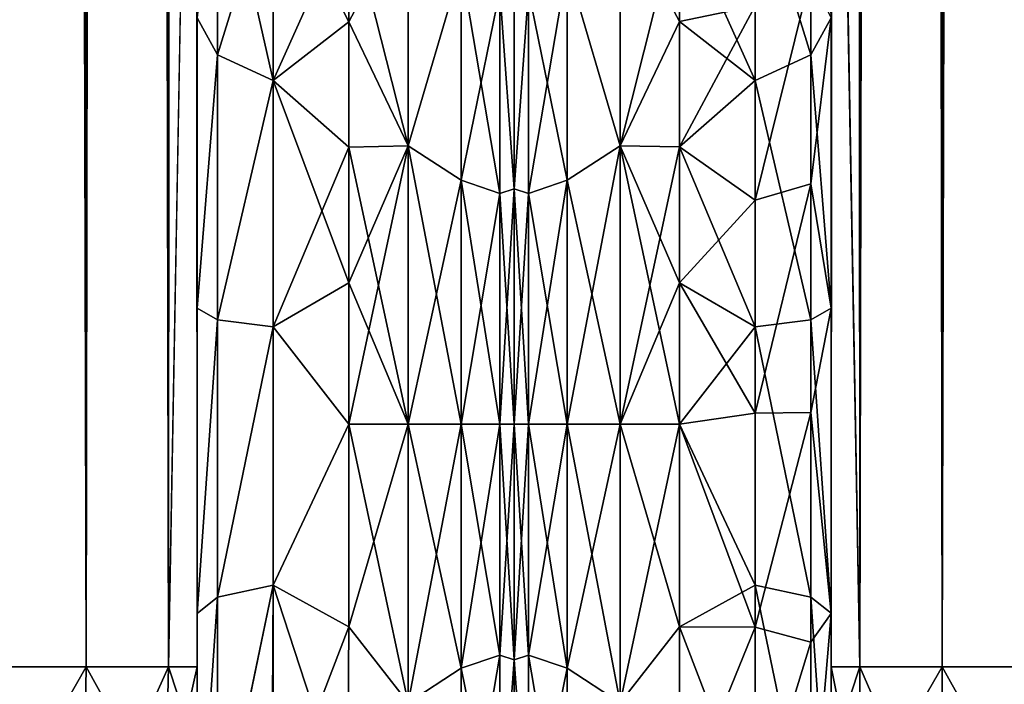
# Model space of a CAD drawing. Extents: x -23 to 470, y -1800 to 0.
# Tile 21 of 243: x 30 to 62, y -1781 to -1759. Entities that reach past the tile are written whole.
import ezdxf

# ---------------------------------------------------------------- set-up
doc = ezdxf.new("R2010")
doc.units = 0
doc.header["$LTSCALE"] = 61.050099
for name, color, linetype in [('10', 7, 'CONTINUOUS'), ('14', 7, 'CONTINUOUS'), ('15', 7, 'CONTINUOUS'), ('16', 7, 'CONTINUOUS'), ('17', 7, 'CONTINUOUS'), ('18', 7, 'CONTINUOUS'), ('40', 7, 'CONTINUOUS'), ('42', 7, 'CONTINUOUS'), ('45', 7, 'CONTINUOUS'), ('47', 7, 'CONTINUOUS'), ('52', 7, 'CONTINUOUS'), ('53', 7, 'CONTINUOUS'), ('549', 7, 'CONTINUOUS'), ('551', 7, 'CONTINUOUS'), ('552', 7, 'CONTINUOUS'), ('553', 7, 'CONTINUOUS'), ('559', 7, 'CONTINUOUS'), ('563', 7, 'CONTINUOUS'), ('580', 7, 'CONTINUOUS'), ('582', 7, 'CONTINUOUS'), ('588', 7, 'CONTINUOUS'), ('589', 7, 'CONTINUOUS'), ('590', 7, 'CONTINUOUS'), ('591', 7, 'CONTINUOUS')]:
    doc.layers.add(name, color=color, linetype=linetype)

msp = doc.modelspace()

# ---------------------------------------------------------------- linework, layer by layer
at = {"layer": '10', "linetype": 'CONTINUOUS'}
for points in [[(56.45, -1728.15, 61.5), (56.45, -1735.917, 59.966), (56.45, -1780, 61.5), (56.45, -1728.15, 61.5)], [(56.45, -1782.865, -60.931), (56.45, -1783.734, -60.5), (56.45, -1728.15, -61.5), (56.45, -1782.865, -60.931)], [(56.45, -1728.15, -61.5), (56.45, -1783.734, -60.5), (56.45, -1735.92, -59.965), (56.45, -1728.15, -61.5)], [(56.45, -1780, -61.5), (56.45, -1782.865, -60.931), (56.45, -1728.15, -61.5), (56.45, -1780, -61.5)], [(56.45, -1735.917, 59.966), (56.45, -1742.613, 55.523), (56.45, -1785.305, 59.301), (56.45, -1735.917, 59.966)], [(56.45, -1780, 61.5), (56.45, -1735.917, 59.966), (56.45, -1782.865, 60.931), (56.45, -1780, 61.5)], [(56.45, -1782.865, 60.931), (56.45, -1735.917, 59.966), (56.45, -1783.734, 60.5), (56.45, -1782.865, 60.931)], [(56.45, -1783.734, 60.5), (56.45, -1735.917, 59.966), (56.45, -1785.305, 59.301), (56.45, -1783.734, 60.5)], [(56.45, -1786.5, -57.734), (56.45, -1786.933, -56.86), (56.45, -1735.92, -59.965), (56.45, -1786.5, -57.734)], [(56.45, -1735.92, -59.965), (56.45, -1786.933, -56.86), (56.45, -1742.616, -55.52), (56.45, -1735.92, -59.965)], [(56.45, -1785.305, -59.301), (56.45, -1786.5, -57.734), (56.45, -1735.92, -59.965), (56.45, -1785.305, -59.301)], [(56.45, -1783.734, -60.5), (56.45, -1785.305, -59.301), (56.45, -1735.92, -59.965), (56.45, -1783.734, -60.5)], [(56.45, -1742.613, 55.523), (56.45, -1747.082, 48.856), (56.45, -1787.5, 54), (56.45, -1742.613, 55.523)], [(56.45, -1785.305, 59.301), (56.45, -1742.613, 55.523), (56.45, -1786.5, 57.734), (56.45, -1785.305, 59.301)], [(56.45, -1786.5, 57.734), (56.45, -1742.613, 55.523), (56.45, -1786.933, 56.86), (56.45, -1786.5, 57.734)], [(56.45, -1786.933, 56.86), (56.45, -1742.613, 55.523), (56.45, -1787.5, 54), (56.45, -1786.933, 56.86)], [(56.45, -1742.613, -26.477), (56.45, -1747.082, -33.144), (56.45, -1768.175, -28.742), (56.45, -1742.613, -26.477)], [(56.45, -1758.598, -25.714), (56.45, -1742.613, -26.477), (56.45, -1768.175, -28.742), (56.45, -1758.598, -25.714)], [(56.45, -1747.083, 33.148), (56.45, -1742.616, 26.48), (56.45, -1768.176, 28.742), (56.45, -1747.083, 33.148)], [(56.45, -1768.176, 28.742), (56.45, -1742.616, 26.48), (56.45, -1758.599, 25.714), (56.45, -1768.176, 28.742)], [(56.45, -1786.933, -56.86), (56.45, -1787.5, -54), (56.45, -1742.616, -55.52), (56.45, -1786.933, -56.86)], [(56.45, -1742.616, -55.52), (56.45, -1787.5, -54), (56.45, -1747.083, -48.852), (56.45, -1742.616, -55.52)], [(56.45, -1747.082, 48.856), (56.45, -1748.65, 41.002), (56.45, -1787.5, 54), (56.45, -1747.082, 48.856)], [(56.45, -1747.082, -33.144), (56.45, -1748.65, -40.998), (56.45, -1778.234, -28.319), (56.45, -1747.082, -33.144)], [(56.45, -1768.175, -28.742), (56.45, -1747.082, -33.144), (56.45, -1778.234, -28.319), (56.45, -1768.175, -28.742)], [(56.45, -1748.65, 41.002), (56.45, -1747.083, 33.148), (56.45, -1787.5, 54), (56.45, -1748.65, 41.002)], [(56.45, -1787.5, 54), (56.45, -1747.083, 33.148), (56.45, -1768.176, 28.742), (56.45, -1787.5, 54)], [(56.45, -1787.5, -54), (56.45, -1787.5, -24.51), (56.45, -1747.083, -48.852), (56.45, -1787.5, -54)], [(56.45, -1747.083, -48.852), (56.45, -1787.5, -24.51), (56.45, -1748.65, -40.998), (56.45, -1747.083, -48.852)], [(56.45, -1748.65, -40.998), (56.45, -1787.5, -24.51), (56.45, -1778.234, -28.319), (56.45, -1748.65, -40.998)], [(56.45, -1778.235, 28.319), (56.45, -1787.5, 54), (56.45, -1768.176, 28.742), (56.45, -1778.235, 28.319)], [(56.45, -1787.5, 24.51), (56.45, -1787.5, 54), (56.45, -1778.235, 28.319), (56.45, -1787.5, 24.51)]]:
    msp.add_3dface(points, dxfattribs=at)
at = {"layer": '14', "linetype": 'CONTINUOUS'}
for points in [[(46, -1751.5, 0), (46, -1753.067, -7.855), (46, -1790.933, -7.854), (46, -1751.5, 0)], [(46, -1753.067, 7.854), (46, -1751.5, 0), (46, -1792.5, 0), (46, -1753.067, 7.854)], [(46, -1792.5, 0), (46, -1751.5, 0), (46, -1790.933, -7.854), (46, -1792.5, 0)], [(46, -1753.067, -7.855), (46, -1757.536, -14.522), (46, -1790.933, -7.854), (46, -1753.067, -7.855)], [(46, -1757.536, 14.522), (46, -1753.067, 7.854), (46, -1786.464, 14.522), (46, -1757.536, 14.522)], [(46, -1786.464, 14.522), (46, -1753.067, 7.854), (46, -1790.933, 7.855), (46, -1786.464, 14.522)], [(46, -1790.933, 7.855), (46, -1753.067, 7.854), (46, -1792.5, 0), (46, -1790.933, 7.855)], [(46, -1757.536, -14.522), (46, -1764.234, -18.966), (46, -1786.464, -14.522), (46, -1757.536, -14.522)], [(46, -1790.933, -7.854), (46, -1757.536, -14.522), (46, -1786.464, -14.522), (46, -1790.933, -7.854)], [(46, -1764.235, 18.966), (46, -1757.536, 14.522), (46, -1779.766, 18.966), (46, -1764.235, 18.966)], [(46, -1779.766, 18.966), (46, -1757.536, 14.522), (46, -1786.464, 14.522), (46, -1779.766, 18.966)], [(46, -1764.234, -18.966), (46, -1772, -20.5), (46, -1779.765, -18.966), (46, -1764.234, -18.966)], [(46, -1786.464, -14.522), (46, -1764.234, -18.966), (46, -1779.765, -18.966), (46, -1786.464, -14.522)], [(46, -1772, 20.5), (46, -1764.235, 18.966), (46, -1779.766, 18.966), (46, -1772, 20.5)]]:
    msp.add_3dface(points, dxfattribs=at)
at = {"layer": '15', "linetype": 'CONTINUOUS'}
for points in [[(49.5, -1781.184, -22.173), (49.5, -1772, -24), (51.45, -1778.677, -23.052), (49.5, -1781.184, -22.173)], [(51.45, -1778.677, -23.052), (49.5, -1772, -24), (51.45, -1772, -24), (51.45, -1778.677, -23.052)], [(49.5, -1772, 24), (49.5, -1781.184, 22.173), (51.45, -1772, 24), (49.5, -1772, 24)], [(51.45, -1772, 24), (49.5, -1781.184, 22.173), (51.45, -1778.677, 23.052), (51.45, -1772, 24)], [(51.45, -1784.828, -20.284), (49.5, -1781.184, -22.173), (51.45, -1778.677, -23.052), (51.45, -1784.828, -20.284)], [(51.45, -1778.677, 23.052), (49.5, -1781.184, 22.173), (51.45, -1784.828, 20.284), (51.45, -1778.677, 23.052)]]:
    msp.add_3dface(points, dxfattribs=at)
at = {"layer": '16', "linetype": 'CONTINUOUS'}
for points in [[(49.5, -1755.029, 16.971), (49.5, -1762.816, 22.173), (51.446, -1755.087, 17.028), (49.5, -1755.029, 16.971)], [(49.5, -1762.816, -22.173), (49.5, -1755.029, -16.971), (51.45, -1758.724, -19.994), (49.5, -1762.816, -22.173)], [(51.45, -1758.724, -19.994), (49.5, -1755.029, -16.971), (51.446, -1755.091, -17.032), (51.45, -1758.724, -19.994)], [(51.446, -1755.087, 17.028), (49.5, -1762.816, 22.173), (51.45, -1758.724, 19.994), (51.446, -1755.087, 17.028)], [(51.45, -1758.724, 19.994), (49.5, -1762.816, 22.173), (51.45, -1762.858, 22.191), (51.45, -1758.724, 19.994)], [(51.45, -1762.858, -22.191), (49.5, -1762.816, -22.173), (51.45, -1758.724, -19.994), (51.45, -1762.858, -22.191)], [(51.45, -1772, -24), (49.5, -1772, -24), (49.5, -1762.816, -22.173), (51.45, -1772, -24)], [(49.5, -1762.816, 22.173), (49.5, -1772, 24), (51.45, -1762.858, 22.191), (49.5, -1762.816, 22.173)], [(51.45, -1772, -24), (49.5, -1762.816, -22.173), (51.45, -1767.341, -23.543), (51.45, -1772, -24)], [(51.45, -1767.341, -23.543), (49.5, -1762.816, -22.173), (51.45, -1762.858, -22.191), (51.45, -1767.341, -23.543)], [(51.45, -1762.858, 22.191), (49.5, -1772, 24), (51.45, -1767.341, 23.543), (51.45, -1762.858, 22.191)], [(49.5, -1772, 24), (51.45, -1772, 24), (51.45, -1767.341, 23.543), (49.5, -1772, 24)]]:
    msp.add_3dface(points, dxfattribs=at)
at = {"layer": '17', "linetype": 'CONTINUOUS'}
for points in [[(56.45, -20, 61.5), (56.45, -71.85, 61.5), (57.402, -1780, 66.284), (56.45, -20, 61.5)], [(56.45, -20, 61.5), (57.402, -1780, 66.284), (57.402, -20, 66.284), (56.45, -20, 61.5)], [(57.402, -1780, 66.284), (60.111, -1780, 70.339), (57.402, -20, 66.284), (57.402, -1780, 66.284)], [(60.111, -1780, 70.339), (60.111, -20, 70.339), (57.402, -20, 66.284), (60.111, -1780, 70.339)], [(60.111, -1780, 70.339), (64.16, -1780, 73.046), (60.111, -20, 70.339), (60.111, -1780, 70.339)], [(64.16, -1780, 73.046), (64.16, -20, 73.046), (60.111, -20, 70.339), (64.16, -1780, 73.046)], [(56.45, -71.85, 61.5), (56.45, -1728.15, 61.5), (57.402, -1780, 66.284), (56.45, -71.85, 61.5)], [(56.45, -1728.15, 61.5), (56.45, -1780, 61.5), (57.402, -1780, 66.284), (56.45, -1728.15, 61.5)]]:
    msp.add_3dface(points, dxfattribs=at)
at = {"layer": '18', "linetype": 'CONTINUOUS'}
for points in [[(56.45, -1780, -61.5), (56.45, -1728.15, -61.5), (57.402, -20, -66.284), (56.45, -1780, -61.5)], [(57.402, -1780, -66.284), (56.45, -1780, -61.5), (57.402, -20, -66.284), (57.402, -1780, -66.284)], [(60.111, -1780, -70.339), (57.402, -1780, -66.284), (60.111, -20, -70.339), (60.111, -1780, -70.339)], [(57.402, -1780, -66.284), (57.402, -20, -66.284), (60.111, -20, -70.339), (57.402, -1780, -66.284)], [(64.16, -1780, -73.046), (60.111, -1780, -70.339), (64.16, -20, -73.046), (64.16, -1780, -73.046)], [(60.111, -1780, -70.339), (60.111, -20, -70.339), (64.16, -20, -73.046), (60.111, -1780, -70.339)]]:
    msp.add_3dface(points, dxfattribs=at)
at = {"layer": '40', "linetype": 'CONTINUOUS'}
for points in [[(56.45, -1780, 61.5), (56.45, -1782.865, 60.931), (57.402, -1784.701, 65.349), (56.45, -1780, 61.5)], [(56.45, -1780, 61.5), (57.402, -1784.701, 65.349), (57.402, -1780, 66.284), (56.45, -1780, 61.5)], [(57.402, -1784.701, 65.349), (60.111, -1786.253, 69.095), (57.402, -1780, 66.284), (57.402, -1784.701, 65.349)], [(57.402, -1780, 66.284), (60.111, -1786.253, 69.095), (60.111, -1780, 70.339), (57.402, -1780, 66.284)], [(60.111, -1786.253, 69.095), (64.166, -1787.29, 71.599), (60.111, -1780, 70.339), (60.111, -1786.253, 69.095)], [(60.111, -1780, 70.339), (64.166, -1787.29, 71.599), (64.16, -1780, 73.046), (60.111, -1780, 70.339)]]:
    msp.add_3dface(points, dxfattribs=at)
at = {"layer": '42', "linetype": 'CONTINUOUS'}
for points in [[(56.45, -1782.865, -60.931), (56.45, -1780, -61.5), (57.402, -1780, -66.284), (56.45, -1782.865, -60.931)], [(56.45, -1782.865, -60.931), (57.402, -1780, -66.284), (57.402, -1784.701, -65.349), (56.45, -1782.865, -60.931)], [(57.402, -1780, -66.284), (60.111, -1780, -70.339), (57.402, -1784.701, -65.349), (57.402, -1780, -66.284)], [(57.402, -1784.701, -65.349), (60.111, -1780, -70.339), (60.111, -1786.253, -69.095), (57.402, -1784.701, -65.349)], [(60.111, -1780, -70.339), (64.16, -1780, -73.046), (60.111, -1786.253, -69.095), (60.111, -1780, -70.339)], [(60.111, -1786.253, -69.095), (64.16, -1780, -73.046), (64.166, -1787.29, -71.599), (60.111, -1786.253, -69.095)]]:
    msp.add_3dface(points, dxfattribs=at)
at = {"layer": '45', "linetype": 'CONTINUOUS'}
for points in [[(53.946, -1753.886, -16.744), (55.779, -1752.541, -17.987), (55.78, -1759.821, -23.535), (53.946, -1753.886, -16.744)], [(55.779, -1752.541, -17.987), (56.45, -1758.598, -25.714), (55.78, -1759.821, -23.535), (55.779, -1752.541, -17.987)], [(53.946, -1760.663, -21.908), (51.446, -1755.091, -17.032), (53.946, -1753.886, -16.744), (53.946, -1760.663, -21.908)], [(53.946, -1760.663, -21.908), (53.946, -1753.886, -16.744), (55.78, -1759.821, -23.535), (53.946, -1760.663, -21.908)], [(51.45, -1758.724, -19.994), (51.446, -1755.091, -17.032), (53.946, -1760.663, -21.908), (51.45, -1758.724, -19.994)], [(56.45, -1758.598, -25.714), (56.45, -1768.175, -28.742), (55.78, -1759.821, -23.535), (56.45, -1758.598, -25.714)], [(51.45, -1762.858, -22.191), (51.45, -1758.724, -19.994), (53.946, -1760.663, -21.908), (51.45, -1762.858, -22.191)], [(53.946, -1760.663, -21.908), (55.78, -1759.821, -23.535), (55.78, -1768.554, -26.275), (53.946, -1760.663, -21.908)], [(55.78, -1759.821, -23.535), (56.45, -1768.175, -28.742), (55.78, -1768.554, -26.275), (55.78, -1759.821, -23.535)], [(53.947, -1768.792, -24.459), (51.45, -1762.858, -22.191), (53.946, -1760.663, -21.908), (53.947, -1768.792, -24.459)], [(53.947, -1768.792, -24.459), (53.946, -1760.663, -21.908), (55.78, -1768.554, -26.275), (53.947, -1768.792, -24.459)], [(51.45, -1767.341, -23.543), (51.45, -1762.858, -22.191), (53.947, -1768.792, -24.459), (51.45, -1767.341, -23.543)], [(51.45, -1772, -24), (51.45, -1767.341, -23.543), (53.947, -1768.792, -24.459), (51.45, -1772, -24)], [(56.45, -1768.175, -28.742), (56.45, -1778.234, -28.319), (55.78, -1768.554, -26.275), (56.45, -1768.175, -28.742)], [(53.947, -1768.792, -24.459), (55.78, -1768.554, -26.275), (55.78, -1777.699, -25.88), (53.947, -1768.792, -24.459)], [(55.78, -1768.554, -26.275), (56.45, -1778.234, -28.319), (55.78, -1777.699, -25.88), (55.78, -1768.554, -26.275)], [(53.947, -1777.305, -24.091), (51.45, -1772, -24), (53.947, -1768.792, -24.459), (53.947, -1777.305, -24.091)], [(53.947, -1777.305, -24.091), (53.947, -1768.792, -24.459), (55.78, -1777.699, -25.88), (53.947, -1777.305, -24.091)], [(51.45, -1778.677, -23.052), (51.45, -1772, -24), (53.947, -1777.305, -24.091), (51.45, -1778.677, -23.052)], [(53.948, -1785.185, -20.849), (51.45, -1778.677, -23.052), (53.947, -1777.305, -24.091), (53.948, -1785.185, -20.849)], [(53.948, -1785.185, -20.849), (53.947, -1777.305, -24.091), (55.78, -1786.164, -22.397), (53.948, -1785.185, -20.849)], [(53.947, -1777.305, -24.091), (55.78, -1777.699, -25.88), (55.78, -1786.164, -22.397), (53.947, -1777.305, -24.091)], [(56.45, -1778.234, -28.319), (56.45, -1787.5, -24.51), (55.78, -1777.699, -25.88), (56.45, -1778.234, -28.319)], [(55.78, -1777.699, -25.88), (56.45, -1787.5, -24.51), (55.78, -1786.164, -22.397), (55.78, -1777.699, -25.88)], [(51.45, -1784.828, -20.284), (51.45, -1778.677, -23.052), (53.948, -1785.185, -20.849), (51.45, -1784.828, -20.284)]]:
    msp.add_3dface(points, dxfattribs=at)
at = {"layer": '47', "linetype": 'CONTINUOUS'}
for points in [[(51.446, -1755.087, 17.028), (51.45, -1758.724, 19.994), (53.946, -1758.209, 20.452), (51.446, -1755.087, 17.028)], [(53.946, -1758.209, 20.452), (53.946, -1764.617, 23.537), (55.78, -1757.185, 21.971), (53.946, -1758.209, 20.452)], [(53.946, -1764.617, 23.537), (55.78, -1764.068, 25.284), (55.78, -1757.185, 21.971), (53.946, -1764.617, 23.537)], [(55.78, -1764.068, 25.284), (56.45, -1758.599, 25.714), (55.78, -1757.185, 21.971), (55.78, -1764.068, 25.284)], [(51.45, -1758.724, 19.994), (51.45, -1762.858, 22.191), (53.946, -1758.209, 20.452), (51.45, -1758.724, 19.994)], [(53.946, -1758.209, 20.452), (51.45, -1762.858, 22.191), (53.946, -1764.617, 23.537), (53.946, -1758.209, 20.452)], [(56.45, -1768.176, 28.742), (56.45, -1758.599, 25.714), (55.78, -1764.068, 25.284), (56.45, -1768.176, 28.742)], [(51.45, -1762.858, 22.191), (51.45, -1767.341, 23.543), (53.946, -1764.617, 23.537), (51.45, -1762.858, 22.191)], [(53.946, -1764.617, 23.537), (53.947, -1771.638, 24.665), (55.78, -1764.068, 25.284), (53.946, -1764.617, 23.537)], [(53.947, -1771.638, 24.665), (55.78, -1771.611, 26.497), (55.78, -1764.068, 25.284), (53.947, -1771.638, 24.665)], [(55.78, -1771.611, 26.497), (56.45, -1768.176, 28.742), (55.78, -1764.068, 25.284), (55.78, -1771.611, 26.497)], [(53.946, -1764.617, 23.537), (51.45, -1767.341, 23.543), (53.947, -1771.638, 24.665), (53.946, -1764.617, 23.537)], [(51.45, -1767.341, 23.543), (51.45, -1772, 24), (53.947, -1771.638, 24.665), (51.45, -1767.341, 23.543)], [(56.45, -1778.235, 28.319), (56.45, -1768.176, 28.742), (55.78, -1771.611, 26.497), (56.45, -1778.235, 28.319)], [(53.947, -1771.638, 24.665), (51.45, -1772, 24), (53.947, -1778.689, 23.744), (53.947, -1771.638, 24.665)], [(53.947, -1771.638, 24.665), (53.947, -1778.689, 23.744), (55.78, -1771.611, 26.497), (53.947, -1771.638, 24.665)], [(53.947, -1778.689, 23.744), (55.78, -1779.186, 25.507), (55.78, -1771.611, 26.497), (53.947, -1778.689, 23.744)], [(55.78, -1779.186, 25.507), (56.45, -1778.235, 28.319), (55.78, -1771.611, 26.497), (55.78, -1779.186, 25.507)], [(51.45, -1772, 24), (51.45, -1778.677, 23.052), (53.947, -1778.689, 23.744), (51.45, -1772, 24)], [(56.45, -1787.5, 24.51), (56.45, -1778.235, 28.319), (55.78, -1786.164, 22.397), (56.45, -1787.5, 24.51)], [(55.78, -1786.164, 22.397), (56.45, -1778.235, 28.319), (55.78, -1779.186, 25.507), (55.78, -1786.164, 22.397)], [(51.45, -1778.677, 23.052), (51.45, -1784.828, 20.284), (53.947, -1778.689, 23.744), (51.45, -1778.677, 23.052)], [(53.947, -1778.689, 23.744), (51.45, -1784.828, 20.284), (53.948, -1785.185, 20.849), (53.947, -1778.689, 23.744)], [(53.947, -1778.689, 23.744), (53.948, -1785.185, 20.849), (55.78, -1779.186, 25.507), (53.947, -1778.689, 23.744)], [(53.948, -1785.185, 20.849), (55.78, -1786.164, 22.397), (55.78, -1779.186, 25.507), (53.948, -1785.185, 20.849)]]:
    msp.add_3dface(points, dxfattribs=at)
at = {"layer": '52', "linetype": 'CONTINUOUS'}
for points in [[(49.5, -1762.816, 22.173), (49.5, -1755.029, 16.971), (47.752, -1756.874, 18.027), (49.5, -1762.816, 22.173)], [(49.5, -1755.029, -16.971), (49.5, -1762.816, -22.173), (47.752, -1756.874, -18.027), (49.5, -1755.029, -16.971)], [(46.469, -1757.698, 17.044), (46.469, -1764.39, 20.908), (47.752, -1756.874, 18.027), (46.469, -1757.698, 17.044)], [(47.752, -1756.874, 18.027), (46.469, -1764.39, 20.908), (47.752, -1763.952, 22.113), (47.752, -1756.874, 18.027)], [(47.752, -1763.952, -22.113), (46.469, -1757.698, -17.044), (47.752, -1756.874, -18.027), (47.752, -1763.952, -22.113)], [(49.5, -1762.816, 22.173), (47.752, -1756.874, 18.027), (47.752, -1763.952, 22.113), (49.5, -1762.816, 22.173)], [(49.5, -1762.816, -22.173), (47.752, -1763.952, -22.113), (47.752, -1756.874, -18.027), (49.5, -1762.816, -22.173)], [(46, -1764.234, -18.966), (46, -1757.536, -14.522), (46.469, -1757.698, -17.044), (46, -1764.234, -18.966)], [(46, -1757.536, 14.522), (46, -1764.235, 18.966), (46.469, -1757.698, 17.044), (46, -1757.536, 14.522)], [(46.469, -1764.39, -20.908), (46, -1764.234, -18.966), (46.469, -1757.698, -17.044), (46.469, -1764.39, -20.908)], [(46.469, -1757.698, 17.044), (46, -1764.235, 18.966), (46.469, -1764.39, 20.908), (46.469, -1757.698, 17.044)], [(46.469, -1764.39, -20.908), (46.469, -1757.698, -17.044), (47.752, -1763.952, -22.113), (46.469, -1764.39, -20.908)], [(49.5, -1762.816, -22.173), (49.5, -1772, -24), (47.752, -1763.952, -22.113), (49.5, -1762.816, -22.173)], [(49.5, -1772, 24), (49.5, -1762.816, 22.173), (47.752, -1772, 23.532), (49.5, -1772, 24)], [(47.752, -1772, 23.532), (49.5, -1762.816, 22.173), (47.752, -1763.952, 22.113), (47.752, -1772, 23.532)], [(47.752, -1772, -23.532), (46.469, -1764.39, -20.908), (47.752, -1763.952, -22.113), (47.752, -1772, -23.532)], [(46.469, -1764.39, 20.908), (46.469, -1772, 22.25), (47.752, -1763.952, 22.113), (46.469, -1764.39, 20.908)], [(46.469, -1772, 22.25), (47.752, -1772, 23.532), (47.752, -1763.952, 22.113), (46.469, -1772, 22.25)], [(49.5, -1772, -24), (47.752, -1772, -23.532), (47.752, -1763.952, -22.113), (49.5, -1772, -24)], [(46, -1772, -20.5), (46, -1764.234, -18.966), (46.469, -1772, -22.25), (46, -1772, -20.5)], [(46.469, -1772, -22.25), (46, -1764.234, -18.966), (46.469, -1764.39, -20.908), (46.469, -1772, -22.25)], [(46, -1764.235, 18.966), (46, -1772, 20.5), (46.469, -1764.39, 20.908), (46, -1764.235, 18.966)], [(46, -1772, 20.5), (46.469, -1772, 22.25), (46.469, -1764.39, 20.908), (46, -1772, 20.5)], [(47.752, -1772, -23.532), (46.469, -1772, -22.25), (46.469, -1764.39, -20.908), (47.752, -1772, -23.532)]]:
    msp.add_3dface(points, dxfattribs=at)
at = {"layer": '53', "linetype": 'CONTINUOUS'}
for points in [[(46, -1779.765, -18.966), (46, -1772, -20.5), (46.469, -1779.61, -20.908), (46, -1779.765, -18.966)], [(46.469, -1779.61, -20.908), (46, -1772, -20.5), (46.469, -1772, -22.25), (46.469, -1779.61, -20.908)], [(46, -1772, 20.5), (46, -1779.766, 18.966), (46.469, -1772, 22.25), (46, -1772, 20.5)], [(46.469, -1772, 22.25), (46, -1779.766, 18.966), (46.469, -1779.61, 20.908), (46.469, -1772, 22.25)], [(46.469, -1779.61, -20.908), (46.469, -1772, -22.25), (47.752, -1780.048, -22.113), (46.469, -1779.61, -20.908)], [(47.752, -1772, 23.532), (46.469, -1779.61, 20.908), (47.752, -1780.048, 22.113), (47.752, -1772, 23.532)], [(47.752, -1780.048, -22.113), (46.469, -1772, -22.25), (47.752, -1772, -23.532), (47.752, -1780.048, -22.113)], [(46.469, -1772, 22.25), (46.469, -1779.61, 20.908), (47.752, -1772, 23.532), (46.469, -1772, 22.25)], [(49.5, -1772, -24), (49.5, -1781.184, -22.173), (47.752, -1772, -23.532), (49.5, -1772, -24)], [(49.5, -1781.184, -22.173), (47.752, -1780.048, -22.113), (47.752, -1772, -23.532), (49.5, -1781.184, -22.173)], [(49.5, -1781.184, 22.173), (49.5, -1772, 24), (47.752, -1780.048, 22.113), (49.5, -1781.184, 22.173)], [(49.5, -1772, 24), (47.752, -1772, 23.532), (47.752, -1780.048, 22.113), (49.5, -1772, 24)], [(46.469, -1779.61, 20.908), (46, -1779.766, 18.966), (46.469, -1786.302, 17.044), (46.469, -1779.61, 20.908)], [(46.469, -1786.302, -17.044), (46, -1779.765, -18.966), (46.469, -1779.61, -20.908), (46.469, -1786.302, -17.044)], [(47.752, -1787.126, -18.027), (46.469, -1779.61, -20.908), (47.752, -1780.048, -22.113), (47.752, -1787.126, -18.027)], [(46.469, -1786.302, -17.044), (46.469, -1779.61, -20.908), (47.752, -1787.126, -18.027), (46.469, -1786.302, -17.044)], [(46.469, -1779.61, 20.908), (46.469, -1786.302, 17.044), (47.752, -1780.048, 22.113), (46.469, -1779.61, 20.908)], [(46, -1786.464, -14.522), (46, -1779.765, -18.966), (46.469, -1786.302, -17.044), (46, -1786.464, -14.522)], [(46, -1779.766, 18.966), (46, -1786.464, 14.522), (46.469, -1786.302, 17.044), (46, -1779.766, 18.966)], [(47.752, -1780.048, 22.113), (46.469, -1786.302, 17.044), (47.752, -1787.126, 18.027), (47.752, -1780.048, 22.113)], [(49.5, -1781.184, -22.173), (47.752, -1787.126, -18.027), (47.752, -1780.048, -22.113), (49.5, -1781.184, -22.173)], [(49.5, -1781.184, 22.173), (47.752, -1780.048, 22.113), (47.752, -1787.126, 18.027), (49.5, -1781.184, 22.173)]]:
    msp.add_3dface(points, dxfattribs=at)
at = {"layer": '549', "linetype": 'CONTINUOUS'}
for points in [[(35.55, -1728.15, -61.5), (35.55, -1735.92, -59.965), (35.55, -1780, -61.5), (35.55, -1728.15, -61.5)], [(35.55, -1782.865, 60.931), (35.55, -1783.734, 60.5), (35.55, -1728.15, 61.5), (35.55, -1782.865, 60.931)], [(35.55, -1728.15, 61.5), (35.55, -1783.734, 60.5), (35.55, -1735.917, 59.966), (35.55, -1728.15, 61.5)], [(35.55, -1780, 61.5), (35.55, -1782.865, 60.931), (35.55, -1728.15, 61.5), (35.55, -1780, 61.5)], [(35.55, -1786.5, 57.734), (35.55, -1786.933, 56.86), (35.55, -1735.917, 59.966), (35.55, -1786.5, 57.734)], [(35.55, -1735.917, 59.966), (35.55, -1786.933, 56.86), (35.55, -1742.613, 55.523), (35.55, -1735.917, 59.966)], [(35.55, -1785.305, 59.301), (35.55, -1786.5, 57.734), (35.55, -1735.917, 59.966), (35.55, -1785.305, 59.301)], [(35.55, -1783.734, 60.5), (35.55, -1785.305, 59.301), (35.55, -1735.917, 59.966), (35.55, -1783.734, 60.5)], [(35.55, -1735.92, -59.965), (35.55, -1742.616, -55.52), (35.55, -1785.305, -59.301), (35.55, -1735.92, -59.965)], [(35.55, -1780, -61.5), (35.55, -1735.92, -59.965), (35.55, -1782.865, -60.931), (35.55, -1780, -61.5)], [(35.55, -1782.865, -60.931), (35.55, -1735.92, -59.965), (35.55, -1783.734, -60.5), (35.55, -1782.865, -60.931)], [(35.55, -1783.734, -60.5), (35.55, -1735.92, -59.965), (35.55, -1785.305, -59.301), (35.55, -1783.734, -60.5)], [(35.55, -1747.082, -33.144), (35.55, -1742.613, -26.477), (35.55, -1768.176, -28.742), (35.55, -1747.082, -33.144)], [(35.55, -1768.176, -28.742), (35.55, -1742.613, -26.477), (35.55, -1758.599, -25.714), (35.55, -1768.176, -28.742)], [(35.55, -1786.933, 56.86), (35.55, -1787.5, 54), (35.55, -1742.613, 55.523), (35.55, -1786.933, 56.86)], [(35.55, -1742.613, 55.523), (35.55, -1787.5, 54), (35.55, -1747.082, 48.856), (35.55, -1742.613, 55.523)], [(35.55, -1742.616, -55.52), (35.55, -1747.083, -48.852), (35.55, -1787.5, -54), (35.55, -1742.616, -55.52)], [(35.55, -1785.305, -59.301), (35.55, -1742.616, -55.52), (35.55, -1786.5, -57.734), (35.55, -1785.305, -59.301)], [(35.55, -1786.5, -57.734), (35.55, -1742.616, -55.52), (35.55, -1786.933, -56.86), (35.55, -1786.5, -57.734)], [(35.55, -1786.933, -56.86), (35.55, -1742.616, -55.52), (35.55, -1787.5, -54), (35.55, -1786.933, -56.86)], [(35.55, -1742.616, 26.48), (35.55, -1747.083, 33.148), (35.55, -1768.176, 28.742), (35.55, -1742.616, 26.48)], [(35.55, -1758.599, 25.714), (35.55, -1742.616, 26.48), (35.55, -1768.176, 28.742), (35.55, -1758.599, 25.714)], [(35.55, -1748.65, -40.998), (35.55, -1747.082, -33.144), (35.55, -1787.5, -54), (35.55, -1748.65, -40.998)], [(35.55, -1787.5, -54), (35.55, -1747.082, -33.144), (35.55, -1768.176, -28.742), (35.55, -1787.5, -54)], [(35.55, -1787.5, 54), (35.55, -1787.5, 24.51), (35.55, -1747.082, 48.856), (35.55, -1787.5, 54)], [(35.55, -1747.082, 48.856), (35.55, -1787.5, 24.51), (35.55, -1748.65, 41.002), (35.55, -1747.082, 48.856)], [(35.55, -1747.083, -48.852), (35.55, -1748.65, -40.998), (35.55, -1787.5, -54), (35.55, -1747.083, -48.852)], [(35.55, -1747.083, 33.148), (35.55, -1748.65, 41.002), (35.55, -1778.235, 28.319), (35.55, -1747.083, 33.148)], [(35.55, -1768.176, 28.742), (35.55, -1747.083, 33.148), (35.55, -1778.235, 28.319), (35.55, -1768.176, 28.742)], [(35.55, -1748.65, 41.002), (35.55, -1787.5, 24.51), (35.55, -1778.235, 28.319), (35.55, -1748.65, 41.002)], [(35.55, -1778.235, -28.319), (35.55, -1787.5, -54), (35.55, -1768.176, -28.742), (35.55, -1778.235, -28.319)], [(35.55, -1787.5, -24.51), (35.55, -1787.5, -54), (35.55, -1778.235, -28.319), (35.55, -1787.5, -24.51)]]:
    msp.add_3dface(points, dxfattribs=at)
at = {"layer": '551', "linetype": 'CONTINUOUS'}
for points in [[(46, -1751.5, 0), (46, -1753.067, 7.855), (46, -1790.933, 7.854), (46, -1751.5, 0)], [(46, -1753.067, -7.854), (46, -1751.5, 0), (46, -1792.5, 0), (46, -1753.067, -7.854)], [(46, -1792.5, 0), (46, -1751.5, 0), (46, -1790.933, 7.854), (46, -1792.5, 0)], [(46, -1753.067, 7.855), (46, -1757.536, 14.522), (46, -1790.933, 7.854), (46, -1753.067, 7.855)], [(46, -1757.536, -14.522), (46, -1753.067, -7.854), (46, -1786.464, -14.522), (46, -1757.536, -14.522)], [(46, -1786.464, -14.522), (46, -1753.067, -7.854), (46, -1790.933, -7.855), (46, -1786.464, -14.522)], [(46, -1790.933, -7.855), (46, -1753.067, -7.854), (46, -1792.5, 0), (46, -1790.933, -7.855)], [(46, -1757.536, 14.522), (46, -1764.234, 18.966), (46, -1786.464, 14.522), (46, -1757.536, 14.522)], [(46, -1790.933, 7.854), (46, -1757.536, 14.522), (46, -1786.464, 14.522), (46, -1790.933, 7.854)], [(46, -1764.235, -18.966), (46, -1757.536, -14.522), (46, -1779.766, -18.966), (46, -1764.235, -18.966)], [(46, -1779.766, -18.966), (46, -1757.536, -14.522), (46, -1786.464, -14.522), (46, -1779.766, -18.966)], [(46, -1764.234, 18.966), (46, -1772, 20.5), (46, -1779.765, 18.966), (46, -1764.234, 18.966)], [(46, -1786.464, 14.522), (46, -1764.234, 18.966), (46, -1779.765, 18.966), (46, -1786.464, 14.522)], [(46, -1772, -20.5), (46, -1764.235, -18.966), (46, -1779.766, -18.966), (46, -1772, -20.5)]]:
    msp.add_3dface(points, dxfattribs=at)
at = {"layer": '552', "linetype": 'CONTINUOUS'}
for points in [[(40.553, -1778.684, 23.05), (42.5, -1772, 24), (40.55, -1772, 24), (40.553, -1778.684, 23.05)], [(42.5, -1772, -24), (42.5, -1781.184, -22.173), (40.55, -1772, -24), (42.5, -1772, -24)], [(40.55, -1772, -24), (42.5, -1781.184, -22.173), (40.553, -1778.685, -23.05), (40.55, -1772, -24)], [(42.5, -1781.184, 22.173), (42.5, -1772, 24), (40.553, -1778.684, 23.05), (42.5, -1781.184, 22.173)], [(40.5, -1784.819, 20.289), (42.5, -1781.184, 22.173), (40.553, -1778.684, 23.05), (40.5, -1784.819, 20.289)], [(40.553, -1778.685, -23.05), (42.5, -1781.184, -22.173), (40.5, -1784.808, -20.297), (40.553, -1778.685, -23.05)]]:
    msp.add_3dface(points, dxfattribs=at)
at = {"layer": '553', "linetype": 'CONTINUOUS'}
for points in [[(42.5, -1755.029, -16.971), (42.5, -1762.816, -22.173), (40.55, -1755.1, -17.041), (42.5, -1755.029, -16.971)], [(42.5, -1762.816, 22.173), (42.5, -1755.029, 16.971), (40.55, -1758.729, 19.997), (42.5, -1762.816, 22.173)], [(40.55, -1758.729, 19.997), (42.5, -1755.029, 16.971), (40.55, -1755.1, 17.041), (40.55, -1758.729, 19.997)], [(40.55, -1755.1, -17.041), (42.5, -1762.816, -22.173), (40.55, -1758.729, -19.997), (40.55, -1755.1, -17.041)], [(40.55, -1758.729, -19.997), (42.5, -1762.816, -22.173), (40.55, -1762.862, -22.192), (40.55, -1758.729, -19.997)], [(40.55, -1762.862, 22.192), (42.5, -1762.816, 22.173), (40.55, -1758.729, 19.997), (40.55, -1762.862, 22.192)], [(40.55, -1772, 24), (42.5, -1772, 24), (42.5, -1762.816, 22.173), (40.55, -1772, 24)], [(42.5, -1762.816, -22.173), (42.5, -1772, -24), (40.55, -1762.862, -22.192), (42.5, -1762.816, -22.173)], [(40.55, -1772, 24), (42.5, -1762.816, 22.173), (40.55, -1767.342, 23.544), (40.55, -1772, 24)], [(40.55, -1767.342, 23.544), (42.5, -1762.816, 22.173), (40.55, -1762.862, 22.192), (40.55, -1767.342, 23.544)], [(40.55, -1762.862, -22.192), (42.5, -1772, -24), (40.55, -1767.342, -23.544), (40.55, -1762.862, -22.192)], [(42.5, -1772, -24), (40.55, -1772, -24), (40.55, -1767.342, -23.544), (42.5, -1772, -24)]]:
    msp.add_3dface(points, dxfattribs=at)
at = {"layer": '559', "linetype": 'CONTINUOUS'}
for points in [[(31.889, -1780, -70.339), (27.834, -1780, -73.048), (31.889, -20, -70.339), (31.889, -1780, -70.339)], [(31.889, -20, -70.339), (27.834, -1780, -73.048), (27.834, -20, -73.048), (31.889, -20, -70.339)], [(34.598, -1780, -66.284), (31.889, -1780, -70.339), (34.598, -20, -66.284), (34.598, -1780, -66.284)], [(34.598, -20, -66.284), (31.889, -1780, -70.339), (31.889, -20, -70.339), (34.598, -20, -66.284)], [(35.55, -20, -61.5), (35.55, -71.85, -61.5), (34.598, -1780, -66.284), (35.55, -20, -61.5)], [(35.55, -20, -61.5), (34.598, -1780, -66.284), (34.598, -20, -66.284), (35.55, -20, -61.5)], [(35.55, -71.85, -61.5), (35.55, -1728.15, -61.5), (34.598, -1780, -66.284), (35.55, -71.85, -61.5)], [(35.55, -1728.15, -61.5), (35.55, -1780, -61.5), (34.598, -1780, -66.284), (35.55, -1728.15, -61.5)]]:
    msp.add_3dface(points, dxfattribs=at)
at = {"layer": '563', "linetype": 'CONTINUOUS'}
for points in [[(27.834, -1780, 73.048), (31.889, -1780, 70.339), (27.834, -20, 73.048), (27.834, -1780, 73.048)], [(27.834, -20, 73.048), (31.889, -1780, 70.339), (31.889, -20, 70.339), (27.834, -20, 73.048)], [(31.889, -1780, 70.339), (34.598, -1780, 66.284), (31.889, -20, 70.339), (31.889, -1780, 70.339)], [(31.889, -20, 70.339), (34.598, -1780, 66.284), (34.598, -20, 66.284), (31.889, -20, 70.339)], [(35.55, -1780, 61.5), (35.55, -1728.15, 61.5), (34.598, -20, 66.284), (35.55, -1780, 61.5)], [(34.598, -1780, 66.284), (35.55, -1780, 61.5), (34.598, -20, 66.284), (34.598, -1780, 66.284)]]:
    msp.add_3dface(points, dxfattribs=at)
at = {"layer": '580', "linetype": 'CONTINUOUS'}
for points in [[(31.789, -1786.253, 69.095), (27.834, -1780, 73.048), (27.734, -1787.29, 71.599), (31.789, -1786.253, 69.095)], [(31.889, -1780, 70.339), (27.834, -1780, 73.048), (31.789, -1786.253, 69.095), (31.889, -1780, 70.339)], [(34.498, -1784.701, 65.349), (31.889, -1780, 70.339), (31.789, -1786.253, 69.095), (34.498, -1784.701, 65.349)], [(34.598, -1780, 66.284), (31.889, -1780, 70.339), (34.498, -1784.701, 65.349), (34.598, -1780, 66.284)], [(35.55, -1782.865, 60.931), (34.598, -1780, 66.284), (34.498, -1784.701, 65.349), (35.55, -1782.865, 60.931)], [(35.55, -1782.865, 60.931), (35.55, -1780, 61.5), (34.598, -1780, 66.284), (35.55, -1782.865, 60.931)]]:
    msp.add_3dface(points, dxfattribs=at)
at = {"layer": '582', "linetype": 'CONTINUOUS'}
for points in [[(27.834, -1780, -73.048), (31.889, -1780, -70.339), (27.734, -1787.29, -71.599), (27.834, -1780, -73.048)], [(27.734, -1787.29, -71.599), (31.889, -1780, -70.339), (31.789, -1786.253, -69.095), (27.734, -1787.29, -71.599)], [(31.889, -1780, -70.339), (34.598, -1780, -66.284), (31.789, -1786.253, -69.095), (31.889, -1780, -70.339)], [(31.789, -1786.253, -69.095), (34.598, -1780, -66.284), (34.498, -1784.701, -65.349), (31.789, -1786.253, -69.095)], [(35.55, -1780, -61.5), (35.55, -1782.865, -60.931), (34.498, -1784.701, -65.349), (35.55, -1780, -61.5)], [(34.598, -1780, -66.284), (35.55, -1780, -61.5), (34.498, -1784.701, -65.349), (34.598, -1780, -66.284)]]:
    msp.add_3dface(points, dxfattribs=at)
at = {"layer": '588', "linetype": 'CONTINUOUS'}
for points in [[(36.221, -1752.541, 17.987), (35.55, -1758.599, 25.714), (36.221, -1759.821, 23.534), (36.221, -1752.541, 17.987)], [(38.055, -1753.886, 16.743), (36.221, -1752.541, 17.987), (36.221, -1759.821, 23.534), (38.055, -1753.886, 16.743)], [(38.055, -1760.663, 21.907), (38.055, -1753.886, 16.743), (36.221, -1759.821, 23.534), (38.055, -1760.663, 21.907)], [(38.055, -1760.663, 21.907), (40.55, -1755.1, 17.041), (38.055, -1753.886, 16.743), (38.055, -1760.663, 21.907)], [(40.55, -1758.729, 19.997), (40.55, -1755.1, 17.041), (38.055, -1760.663, 21.907), (40.55, -1758.729, 19.997)], [(35.55, -1758.599, 25.714), (35.55, -1768.176, 28.742), (36.221, -1759.821, 23.534), (35.55, -1758.599, 25.714)], [(40.55, -1762.862, 22.192), (40.55, -1758.729, 19.997), (38.055, -1760.663, 21.907), (40.55, -1762.862, 22.192)], [(36.221, -1759.821, 23.534), (35.55, -1768.176, 28.742), (36.221, -1768.554, 26.274), (36.221, -1759.821, 23.534)], [(38.055, -1760.663, 21.907), (36.221, -1759.821, 23.534), (36.221, -1768.554, 26.274), (38.055, -1760.663, 21.907)], [(38.055, -1768.793, 24.458), (38.055, -1760.663, 21.907), (36.221, -1768.554, 26.274), (38.055, -1768.793, 24.458)], [(38.055, -1768.793, 24.458), (40.55, -1762.862, 22.192), (38.055, -1760.663, 21.907), (38.055, -1768.793, 24.458)], [(40.55, -1767.342, 23.544), (40.55, -1762.862, 22.192), (38.055, -1768.793, 24.458), (40.55, -1767.342, 23.544)], [(40.55, -1772, 24), (40.55, -1767.342, 23.544), (38.055, -1768.793, 24.458), (40.55, -1772, 24)], [(35.55, -1768.176, 28.742), (35.55, -1778.235, 28.319), (36.221, -1768.554, 26.274), (35.55, -1768.176, 28.742)], [(36.221, -1768.554, 26.274), (35.55, -1778.235, 28.319), (36.221, -1777.699, 25.879), (36.221, -1768.554, 26.274)], [(38.055, -1768.793, 24.458), (36.221, -1768.554, 26.274), (36.221, -1777.699, 25.879), (38.055, -1768.793, 24.458)], [(38.055, -1777.305, 24.09), (38.055, -1768.793, 24.458), (36.221, -1777.699, 25.879), (38.055, -1777.305, 24.09)], [(38.055, -1777.305, 24.09), (40.55, -1772, 24), (38.055, -1768.793, 24.458), (38.055, -1777.305, 24.09)], [(40.553, -1778.684, 23.05), (40.55, -1772, 24), (38.055, -1777.305, 24.09), (40.553, -1778.684, 23.05)], [(38.055, -1777.305, 24.09), (36.221, -1777.699, 25.879), (36.221, -1786.163, 22.396), (38.055, -1777.305, 24.09)], [(38.055, -1777.305, 24.09), (36.221, -1786.163, 22.396), (38.055, -1785.184, 20.848), (38.055, -1777.305, 24.09)], [(38.055, -1785.184, 20.848), (40.553, -1778.684, 23.05), (38.055, -1777.305, 24.09), (38.055, -1785.184, 20.848)], [(35.55, -1778.235, 28.319), (35.55, -1787.5, 24.51), (36.221, -1777.699, 25.879), (35.55, -1778.235, 28.319)], [(36.221, -1777.699, 25.879), (35.55, -1787.5, 24.51), (36.221, -1786.163, 22.396), (36.221, -1777.699, 25.879)], [(40.5, -1784.819, 20.289), (40.553, -1778.684, 23.05), (38.055, -1785.184, 20.848), (40.5, -1784.819, 20.289)]]:
    msp.add_3dface(points, dxfattribs=at)
at = {"layer": '589', "linetype": 'CONTINUOUS'}
for points in [[(36.221, -1759.821, -23.534), (35.55, -1758.599, -25.714), (36.221, -1752.541, -17.987), (36.221, -1759.821, -23.534)], [(38.055, -1753.886, -16.743), (38.055, -1760.663, -21.907), (36.221, -1752.541, -17.987), (38.055, -1753.886, -16.743)], [(38.055, -1760.663, -21.907), (36.221, -1759.821, -23.534), (36.221, -1752.541, -17.987), (38.055, -1760.663, -21.907)], [(40.55, -1755.1, -17.041), (40.55, -1758.729, -19.997), (38.055, -1753.886, -16.743), (40.55, -1755.1, -17.041)], [(38.055, -1753.886, -16.743), (40.55, -1758.729, -19.997), (38.055, -1760.663, -21.907), (38.055, -1753.886, -16.743)], [(35.55, -1768.176, -28.742), (35.55, -1758.599, -25.714), (36.221, -1759.821, -23.534), (35.55, -1768.176, -28.742)], [(40.55, -1758.729, -19.997), (40.55, -1762.862, -22.192), (38.055, -1760.663, -21.907), (40.55, -1758.729, -19.997)], [(36.221, -1768.554, -26.274), (35.55, -1768.176, -28.742), (36.221, -1759.821, -23.534), (36.221, -1768.554, -26.274)], [(38.055, -1760.663, -21.907), (36.221, -1768.554, -26.274), (36.221, -1759.821, -23.534), (38.055, -1760.663, -21.907)], [(38.055, -1760.663, -21.907), (38.055, -1768.793, -24.458), (36.221, -1768.554, -26.274), (38.055, -1760.663, -21.907)], [(40.55, -1762.862, -22.192), (40.55, -1767.342, -23.544), (38.055, -1760.663, -21.907), (40.55, -1762.862, -22.192)], [(38.055, -1760.663, -21.907), (40.55, -1767.342, -23.544), (38.055, -1768.793, -24.458), (38.055, -1760.663, -21.907)], [(40.55, -1767.342, -23.544), (40.55, -1772, -24), (38.055, -1768.793, -24.458), (40.55, -1767.342, -23.544)], [(35.55, -1778.235, -28.319), (35.55, -1768.176, -28.742), (36.221, -1768.554, -26.274), (35.55, -1778.235, -28.319)], [(36.221, -1777.699, -25.879), (35.55, -1778.235, -28.319), (36.221, -1768.554, -26.274), (36.221, -1777.699, -25.879)], [(38.055, -1768.793, -24.458), (36.221, -1777.699, -25.879), (36.221, -1768.554, -26.274), (38.055, -1768.793, -24.458)], [(38.055, -1768.793, -24.458), (38.055, -1777.305, -24.09), (36.221, -1777.699, -25.879), (38.055, -1768.793, -24.458)], [(38.055, -1768.793, -24.458), (40.55, -1772, -24), (38.055, -1777.305, -24.09), (38.055, -1768.793, -24.458)], [(40.55, -1772, -24), (40.553, -1778.685, -23.05), (38.055, -1777.305, -24.09), (40.55, -1772, -24)], [(38.055, -1777.305, -24.09), (38.015, -1785.197, -20.868), (36.207, -1786.175, -22.416), (38.055, -1777.305, -24.09)], [(38.055, -1777.305, -24.09), (36.207, -1786.175, -22.416), (36.221, -1777.699, -25.879), (38.055, -1777.305, -24.09)], [(38.055, -1777.305, -24.09), (40.5, -1784.808, -20.297), (38.015, -1785.197, -20.868), (38.055, -1777.305, -24.09)], [(40.553, -1778.685, -23.05), (40.5, -1784.808, -20.297), (38.055, -1777.305, -24.09), (40.553, -1778.685, -23.05)], [(35.55, -1787.5, -24.51), (35.55, -1778.235, -28.319), (36.221, -1777.699, -25.879), (35.55, -1787.5, -24.51)], [(36.207, -1786.175, -22.416), (35.55, -1787.5, -24.51), (36.221, -1777.699, -25.879), (36.207, -1786.175, -22.416)]]:
    msp.add_3dface(points, dxfattribs=at)
at = {"layer": '590', "linetype": 'CONTINUOUS'}
for points in [[(42.5, -1762.816, -22.173), (42.5, -1755.029, -16.971), (44.248, -1756.874, -18.027), (42.5, -1762.816, -22.173)], [(42.5, -1755.029, 16.971), (42.5, -1762.816, 22.173), (44.248, -1756.874, 18.027), (42.5, -1755.029, 16.971)], [(42.5, -1762.816, -22.173), (44.248, -1756.874, -18.027), (44.248, -1763.952, -22.113), (42.5, -1762.816, -22.173)], [(42.5, -1762.816, 22.173), (44.248, -1763.952, 22.113), (44.248, -1756.874, 18.027), (42.5, -1762.816, 22.173)], [(44.248, -1763.952, 22.113), (45.531, -1757.698, 17.044), (44.248, -1756.874, 18.027), (44.248, -1763.952, 22.113)], [(45.531, -1757.698, -17.044), (45.531, -1764.39, -20.908), (44.248, -1756.874, -18.027), (45.531, -1757.698, -17.044)], [(44.248, -1756.874, -18.027), (45.531, -1764.39, -20.908), (44.248, -1763.952, -22.113), (44.248, -1756.874, -18.027)], [(46, -1764.234, 18.966), (46, -1757.536, 14.522), (45.531, -1757.698, 17.044), (46, -1764.234, 18.966)], [(46, -1757.536, -14.522), (46, -1764.235, -18.966), (45.531, -1757.698, -17.044), (46, -1757.536, -14.522)], [(45.531, -1764.39, 20.908), (45.531, -1757.698, 17.044), (44.248, -1763.952, 22.113), (45.531, -1764.39, 20.908)], [(45.531, -1764.39, 20.908), (46, -1764.234, 18.966), (45.531, -1757.698, 17.044), (45.531, -1764.39, 20.908)], [(45.531, -1757.698, -17.044), (46, -1764.235, -18.966), (45.531, -1764.39, -20.908), (45.531, -1757.698, -17.044)], [(42.5, -1762.816, 22.173), (42.5, -1772, 24), (44.248, -1763.952, 22.113), (42.5, -1762.816, 22.173)], [(42.5, -1772, -24), (42.5, -1762.816, -22.173), (44.248, -1772, -23.532), (42.5, -1772, -24)], [(44.248, -1772, -23.532), (42.5, -1762.816, -22.173), (44.248, -1763.952, -22.113), (44.248, -1772, -23.532)], [(42.5, -1772, 24), (44.248, -1772, 23.532), (44.248, -1763.952, 22.113), (42.5, -1772, 24)], [(45.531, -1772, -22.25), (44.248, -1772, -23.532), (44.248, -1763.952, -22.113), (45.531, -1772, -22.25)], [(45.531, -1764.39, -20.908), (45.531, -1772, -22.25), (44.248, -1763.952, -22.113), (45.531, -1764.39, -20.908)], [(44.248, -1772, 23.532), (45.531, -1764.39, 20.908), (44.248, -1763.952, 22.113), (44.248, -1772, 23.532)], [(44.248, -1772, 23.532), (45.531, -1772, 22.25), (45.531, -1764.39, 20.908), (44.248, -1772, 23.532)], [(46, -1772, 20.5), (46, -1764.234, 18.966), (45.531, -1772, 22.25), (46, -1772, 20.5)], [(45.531, -1772, 22.25), (46, -1764.234, 18.966), (45.531, -1764.39, 20.908), (45.531, -1772, 22.25)], [(46, -1764.235, -18.966), (46, -1772, -20.5), (45.531, -1764.39, -20.908), (46, -1764.235, -18.966)], [(46, -1772, -20.5), (45.531, -1772, -22.25), (45.531, -1764.39, -20.908), (46, -1772, -20.5)]]:
    msp.add_3dface(points, dxfattribs=at)
at = {"layer": '591', "linetype": 'CONTINUOUS'}
for points in [[(42.5, -1772, 24), (42.5, -1781.184, 22.173), (44.248, -1772, 23.532), (42.5, -1772, 24)], [(42.5, -1781.184, 22.173), (44.248, -1780.048, 22.113), (44.248, -1772, 23.532), (42.5, -1781.184, 22.173)], [(42.5, -1781.184, -22.173), (42.5, -1772, -24), (44.248, -1780.048, -22.113), (42.5, -1781.184, -22.173)], [(42.5, -1772, -24), (44.248, -1772, -23.532), (44.248, -1780.048, -22.113), (42.5, -1772, -24)], [(45.531, -1772, -22.25), (45.531, -1779.61, -20.908), (44.248, -1772, -23.532), (45.531, -1772, -22.25)], [(44.248, -1772, -23.532), (45.531, -1779.61, -20.908), (44.248, -1780.048, -22.113), (44.248, -1772, -23.532)], [(45.531, -1779.61, 20.908), (45.531, -1772, 22.25), (44.248, -1780.048, 22.113), (45.531, -1779.61, 20.908)], [(44.248, -1780.048, 22.113), (45.531, -1772, 22.25), (44.248, -1772, 23.532), (44.248, -1780.048, 22.113)], [(46, -1779.765, 18.966), (46, -1772, 20.5), (45.531, -1779.61, 20.908), (46, -1779.765, 18.966)], [(45.531, -1779.61, 20.908), (46, -1772, 20.5), (45.531, -1772, 22.25), (45.531, -1779.61, 20.908)], [(46, -1772, -20.5), (46, -1779.766, -18.966), (45.531, -1772, -22.25), (46, -1772, -20.5)], [(45.531, -1772, -22.25), (46, -1779.766, -18.966), (45.531, -1779.61, -20.908), (45.531, -1772, -22.25)], [(45.531, -1779.61, -20.908), (45.531, -1786.302, -17.044), (44.248, -1780.048, -22.113), (45.531, -1779.61, -20.908)], [(45.531, -1786.302, 17.044), (45.531, -1779.61, 20.908), (44.248, -1787.126, 18.027), (45.531, -1786.302, 17.044)], [(44.248, -1787.126, 18.027), (45.531, -1779.61, 20.908), (44.248, -1780.048, 22.113), (44.248, -1787.126, 18.027)], [(45.531, -1779.61, -20.908), (46, -1779.766, -18.966), (45.531, -1786.302, -17.044), (45.531, -1779.61, -20.908)], [(45.531, -1786.302, 17.044), (46, -1779.765, 18.966), (45.531, -1779.61, 20.908), (45.531, -1786.302, 17.044)], [(46, -1786.464, 14.522), (46, -1779.765, 18.966), (45.531, -1786.302, 17.044), (46, -1786.464, 14.522)], [(46, -1779.766, -18.966), (46, -1786.464, -14.522), (45.531, -1786.302, -17.044), (46, -1779.766, -18.966)], [(42.5, -1781.184, 22.173), (44.248, -1787.126, 18.027), (44.248, -1780.048, 22.113), (42.5, -1781.184, 22.173)], [(42.5, -1781.184, -22.173), (44.248, -1780.048, -22.113), (44.248, -1787.126, -18.027), (42.5, -1781.184, -22.173)], [(44.248, -1780.048, -22.113), (45.531, -1786.302, -17.044), (44.248, -1787.126, -18.027), (44.248, -1780.048, -22.113)]]:
    msp.add_3dface(points, dxfattribs=at)

doc.saveas('drawing.dxf')
